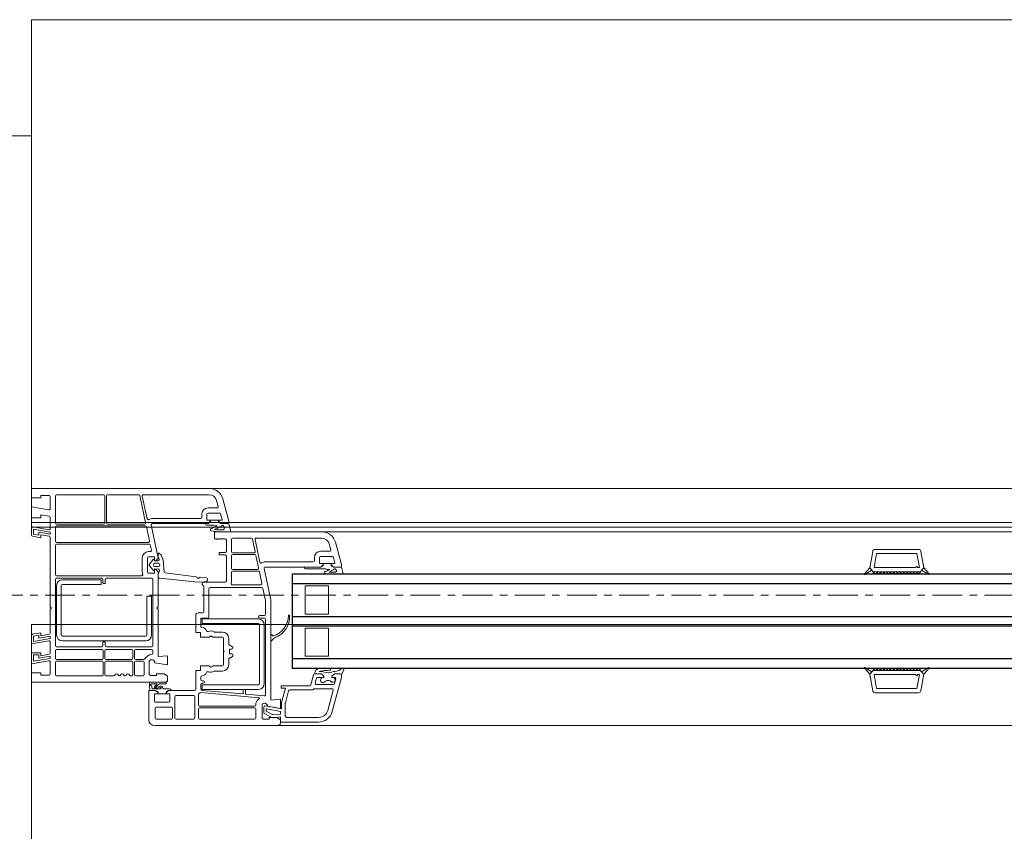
# Model space of a CAD drawing. Header units: centimetres. Extents: x 376 to 6517, y 1901 to 66534.
# Tile 55 of 105: x 1986 to 2028, y 66302 to 66337. Entities that reach past the tile are written whole.
import ezdxf

# ---------------------------------------------------------------- set-up
doc = ezdxf.new("R2010")
doc.units = ezdxf.units.CM
doc.linetypes.add('Linia siatki', pattern=[2.2225, 1.27, -0.3175, 0.3175, -0.3175])
for name, color, linetype, lineweight in [('A-DETL-GENF', 7, 'Continuous', 5), ('A-GENM', 7, 'Continuous', 5), ('A-GLAZ', 7, 'Continuous', 5), ('A-WALL', 7, 'Continuous', 35), ('S-GRID', 7, 'Continuous', 5)]:
    doc.layers.add(name, color=color, linetype=linetype, lineweight=lineweight)

# ---------------------------------------------------------------- blocks, each defined once
blk = doc.blocks.new('Windows_S9000-Double-Vent-Window-with-Sashbars - O3 Windows_S9000-Double-Vent-Window-with-Sashbars 2-9090604-__-00_00 Przyziemie PB')
at = {"layer": 'A-DETL-GENF'}
for p, q in [((-69, 3), (-69, 3.4)), ((-69, 3.4), (-61.435, 3.4)), ((-68.6, 3), (-69, 3)), ((-68.25, 3.1), (-68.6, 3.1)), ((-68.6, 3.1), (-68.6, 3)), ((-68.2, 2.539), (-68.2, 3.05)), ((-67.98, 1.92), (-67.98, 3.08)), ((-67.93, 3.13), (-65.93, 3.13)), ((-65.88, 3.08), (-65.88, 1.92)), ((-65.81, 1.92), (-65.81, 3.08)), ((-65.76, 3.13), (-64.435, 3.13)), ((-64.386, 3.09), (-64.139, 1.93)), ((-64.074, 2.104), (-64.279, 3.07)), ((-64.23, 3.13), (-61.435, 3.13)), ((-60.855, 2.955), (-60.6, 2.003)), ((-69, 2.15), (-69, 2.62)), ((-69, 2.62), (-68.259, 2.489)), ((-61.097, 2.57), (-61.48, 2.57)), ((-61.116, 2.885), (-61.048, 2.633)), ((-68.6, 2.15), (-69, 2.15)), ((-68.241, 2.212), (-68.6, 2.275)), ((-68.6, 2.275), (-68.6, 2.15)), ((-68.2, 1.689), (-68.2, 2.163)), ((-61.8, 2.12), (-63.844, 2.12)), ((-61.75, 2.3), (-61.75, 2.17)), ((-61.53, 2.3), (-61.53, 2.07)), ((-60.99, 2.35), (-61.48, 2.35)), ((-60.878, 2.075), (-60.942, 2.313)), ((-69, 1.412), (-69, 1.77)), ((-69, 1.77), (-68.259, 1.639)), ((-67.98, 1.15), (-67.98, 1.75)), ((-65.93, 1.87), (-67.93, 1.87)), ((-67.93, 1.8), (-64.152, 1.8)), ((-64.188, 1.87), (-65.76, 1.87)), ((-64.103, 1.76), (-63.976, 1.16)), ((-63.895, 1.84), (-63.611, 0.504)), ((-61.48, 1.9), (-63.846, 1.9)), ((-61.481, 1.9), (-61.586, 1.9)), ((-61.526, 1.83), (-61.258, 1.83)), ((-61.51, 2.05), (-61.38, 2.05)), ((-61.409, 1.951), (-61.481, 1.9)), ((-61.38, 2), (-61.48, 1.9)), ((-61.031, 2.049), (-61.381, 2.049)), ((-61.381, 2.049), (-61.381, 1.96)), ((-61.38, 2.05), (-61.38, 2)), ((-61.258, 1.83), (-61.206, 1.8)), ((-61.206, 1.8), (-61.121, 1.8)), ((-61.031, 1.96), (-61.031, 2.049)), ((-61.03, 2), (-61.03, 2.05)), ((-61.03, 2.05), (-60.897, 2.05)), ((-60.93, 1.9), (-61.03, 2)), ((-60.93, 1.9), (-61.002, 1.951)), ((-60.589, 1.9), (-60.93, 1.9)), ((-60.65, 1.9), (-60.93, 1.9)), ((-60.799, 1.702), (-60.786, 1.72)), ((-60.6, 2.003), (-60.6, 1.95)), ((-60.524, 1.611), (-60.589, 1.9)), ((-68.6, 1.3), (-68.959, 1.363)), ((-68.2, 1.538), (-68.91, 1.663)), ((-68.91, 1.663), (-68.91, 1.446)), ((-68.91, 1.446), (-68.69, 1.407)), ((-68.69, 1.407), (-68.69, 1.533)), ((-68.69, 1.533), (-68.2, 1.446)), ((-68.241, 1.362), (-68.6, 1.425)), ((-68.6, 1.425), (-68.6, 1.3)), ((-68.2, 1.446), (-68.2, 1.538)), ((-68.2, -1.65), (-68.2, 1.313)), ((-61.2, 1.27), (-61.2, 1.55)), ((-61.2, 1.55), (-56.635, 1.55)), ((-61.16, 1.23), (-61.2, 1.27)), ((-60.948, 1.63), (-60.841, 1.63)), ((-60.948, 1.55), (-60.573, 1.55)), ((-60.43, 1.28), (-59.634, 1.28)), ((-59.43, 1.28), (-56.635, 1.28)), ((-67.98, -0.27), (-67.98, 0.98)), ((-64.024, 1.1), (-67.93, 1.1)), ((-67.93, 1.03), (-63.988, 1.03)), ((-63.939, 0.99), (-63.893, 0.77)), ((-61.14, 1.25), (-61.16, 1.23)), ((-61.12, 1.23), (-61.14, 1.25)), ((-61.1, 1.25), (-61.12, 1.23)), ((-61.08, 1.23), (-61.1, 1.25)), ((-61.06, 1.25), (-61.08, 1.23)), ((-61.04, 1.23), (-61.06, 1.25)), ((-61.02, 1.25), (-61.04, 1.23)), ((-61, 1.23), (-61.02, 1.25)), ((-60.98, 1.25), (-61, 1.23)), ((-60.96, 1.23), (-60.98, 1.25)), ((-60.94, 1.25), (-60.96, 1.23)), ((-60.92, 1.23), (-60.94, 1.25)), ((-60.9, 1.25), (-60.92, 1.23)), ((-60.75, 1.25), (-60.9, 1.25)), ((-60.7, 0.715), (-60.7, 1.2)), ((-60.48, 0.7), (-60.48, 1.23)), ((-59.586, 1.24), (-59.473, 0.71)), ((-59.274, 0.255), (-59.479, 1.22)), ((-56.316, 1.035), (-56.248, 0.783)), ((-56.055, 1.105), (-55.8, 0.154)), ((-64.28, 0.44), (-64.28, -0.16)), ((-64.06, 0.44), (-64.06, -0.16)), ((-63.942, 0.71), (-64.01, 0.71)), ((-63.78, 0.49), (-64.01, 0.49)), ((-63.76, 0.335), (-63.76, 0.47)), ((-63.611, 0.504), (-63.61, 0.436)), ((-63.581, 0.647), (-63.61, 0.647)), ((-63.61, 0.647), (-63.61, 0.497)), ((-63.61, 0.497), (-63.564, 0.384)), ((-63.481, 0.569), (-63.545, 0.633)), ((-63.389, 0.347), (-63.47, 0.552)), ((-61, 0.565), (-61, 0.665)), ((-61, 0.665), (-60.75, 0.665)), ((-60.75, 0.565), (-61, 0.565)), ((-60.7, -0.55), (-60.7, 0.515)), ((-60.48, 0), (-60.48, 0.53)), ((-59.522, 0.65), (-60.43, 0.65)), ((-60.43, 0.58), (-59.486, 0.58)), ((-59.437, 0.54), (-59.324, 0.01)), ((-56.95, 0.45), (-56.95, 0.32)), ((-56.73, 0.45), (-56.73, 0.22)), ((-56.296, 0.72), (-56.68, 0.72)), ((-56.19, 0.5), (-56.68, 0.5)), ((-56.078, 0.225), (-56.142, 0.463)), ((-33.3, 0.016), (-33.176, 0.717)), ((-33.115, 0.03), (-33.011, 0.62)), ((-33.078, 0.8), (-31.222, 0.8)), ((-33.011, 0.62), (-31.289, 0.62)), ((-31.289, 0.62), (-31.185, 0.03)), ((-31, 0.016), (-31.124, 0.717)), ((-63.815, 0.365), (-63.974, 0.177)), ((-63.974, 0.103), (-63.811, -0.09)), ((-63.76, 0.332), (-63.76, 0.348)), ((-63.704, 0.321), (-63.74, 0.315)), ((-63.61, 0.315), (-63.74, 0.312)), ((-63.738, 0.21), (-63.598, 0.21)), ((-63.598, 0.07), (-63.738, 0.07)), ((-63.625, 0.4), (-63.704, 0.321)), ((-63.35, -0.155), (-63.389, 0.347)), ((-56.68, 0.05), (-59.046, 0.05)), ((-57, 0.27), (-59.045, 0.27)), ((-57.385, 0.05), (-56.681, 0.05)), ((-56.71, 0.2), (-56.58, 0.2)), ((-56.681, 0.05), (-56.609, 0.101)), ((-56.58, 0.15), (-56.68, 0.05)), ((-56.58, 0.2), (-56.58, 0.15)), ((-56.23, 0.199), (-56.58, 0.199)), ((-56.58, 0.199), (-56.58, 0.11)), ((-56.23, 0.15), (-56.23, 0.2)), ((-56.23, 0.2), (-56.097, 0.2)), ((-56.23, 0.11), (-56.23, 0.199)), ((-56.13, 0.05), (-56.23, 0.15)), ((-56.13, 0.05), (-56.202, 0.101)), ((-55.789, 0.05), (-56.13, 0.05)), ((-55.85, 0.05), (-56.13, 0.05)), ((-55.8, 0.154), (-55.8, 0.1)), ((-55.735, -0.189), (-55.789, 0.05)), ((-33.531, -0.243), (-33.3, 0.016)), ((-33.3, 0.016), (-33.208, -0.086)), ((-33.149, -0.15), (-33.3, 0.016)), ((-31.35, 0.03), (-33.115, 0.03)), ((-31.3, 0.08), (-31.35, 0.03)), ((-31.25, 0.03), (-31.3, 0.08)), ((-31.185, 0.03), (-31.25, 0.03)), ((-31.15, -0.15), (-31, 0.016)), ((-31.092, -0.086), (-31, 0.016)), ((-31, 0.016), (-30.769, -0.243)), ((-64.31, -0.32), (-67.93, -0.32)), ((-64.01, -0.21), (-63.78, -0.21)), ((-63.76, -0.068), (-63.76, -0.052)), ((-63.76, -0.19), (-63.76, -0.055)), ((-63.74, -0.032), (-63.596, -0.035)), ((-63.74, -0.035), (-63.718, -0.035)), ((-63.718, -0.035), (-63.625, -0.12)), ((-63.61, -0.156), (-63.61, -1.65)), ((-63.61, -0.288), (-63.61, -0.43)), ((-63.548, -0.101), (-63.607, -0.272)), ((-61.982, -0.372), (-63.307, -0.2)), ((-61.55, -0.403), (-61.81, -0.388)), ((-60.48, -0.17), (-60.48, -0.568)), ((-59.373, -0.05), (-60.43, -0.05)), ((-59.337, -0.12), (-60.43, -0.12)), ((-59.184, -0.65), (-59.288, -0.16)), ((-59.095, -0.01), (-58.81, -1.35)), ((-57.325, -0.02), (-56.457, -0.02)), ((-56.457, -0.02), (-56.405, -0.05)), ((-56.405, -0.05), (-56.321, -0.05)), ((-56.052, -0.17), (-56.159, -0.17)), ((-56.159, -0.25), (-55.784, -0.25)), ((-33.208, -0.086), (-33.511, -0.268)), ((-33.15, -0.15), (-31.15, -0.15)), ((-33.15, -0.25), (-33.15, -0.15)), ((-33.15, -0.15), (-31.15, -0.15)), ((-33.15, -0.201), (-33.099, -0.15)), ((-31.15, -0.25), (-33.15, -0.25)), ((-33.049, -0.25), (-33.149, -0.15)), ((-32.957, -0.15), (-33.049, -0.25)), ((-32.907, -0.25), (-33.007, -0.15)), ((-32.816, -0.15), (-32.907, -0.25)), ((-32.766, -0.25), (-32.866, -0.15)), ((-32.675, -0.15), (-32.766, -0.25)), ((-32.625, -0.25), (-32.725, -0.15)), ((-32.533, -0.15), (-32.625, -0.25)), ((-32.483, -0.25), (-32.583, -0.15)), ((-32.392, -0.15), (-32.483, -0.25)), ((-32.342, -0.25), (-32.442, -0.15)), ((-32.25, -0.15), (-32.342, -0.25)), ((-32.2, -0.25), (-32.3, -0.15)), ((-32.109, -0.15), (-32.2, -0.25)), ((-32.059, -0.25), (-32.159, -0.15)), ((-31.967, -0.15), (-32.059, -0.25)), ((-31.917, -0.25), (-32.017, -0.15)), ((-31.826, -0.15), (-31.917, -0.25)), ((-31.776, -0.25), (-31.876, -0.15)), ((-31.685, -0.15), (-31.776, -0.25)), ((-31.635, -0.25), (-31.735, -0.15)), ((-31.543, -0.15), (-31.635, -0.25)), ((-31.493, -0.25), (-31.593, -0.15)), ((-31.402, -0.15), (-31.493, -0.25)), ((-31.352, -0.25), (-31.452, -0.15)), ((-31.26, -0.15), (-31.352, -0.25)), ((-31.31, -0.15), (-31.21, -0.25)), ((-31.21, -0.25), (-31.15, -0.169)), ((-31.15, -0.169), (-31.169, -0.15)), ((-31.15, -0.15), (-31.15, -0.25)), ((-30.789, -0.268), (-31.092, -0.086)), ((-67.98, -3.3), (-67.98, -0.48)), ((-67.93, -0.43), (-66.005, -0.43)), ((-67.93, -0.74), (-67.93, -2.84)), ((-67.73, -2.84), (-67.73, -0.74)), ((-66.03, -0.49), (-67.68, -0.49)), ((-67.68, -0.69), (-66.03, -0.69)), ((-66.03, -0.69), (-66.03, -0.49)), ((-65.955, -0.48), (-65.955, -0.625)), ((-65.93, -0.65), (-65.88, -0.65)), ((-65.855, -0.625), (-65.855, -0.48)), ((-65.805, -0.43), (-63.88, -0.43)), ((-63.83, -0.48), (-63.83, -3.3)), ((-63.61, -0.43), (-63.531, -0.43)), ((-63.531, -0.43), (-62.041, -0.584)), ((-62.041, -0.584), (-61.737, -0.6)), ((-61.737, -0.6), (-61.541, -0.562)), ((-61.731, -0.7), (-61.731, -0.6)), ((-61.731, -0.6), (-60.75, -0.6)), ((-61.675, -0.756), (-61.731, -0.7)), ((-61.66, -1.85), (-61.66, -0.792)), ((-61.501, -0.511), (-61.503, -0.451)), ((-61.39, -0.82), (-59.188, -0.82)), ((-60.446, -0.71), (-59.233, -0.71)), ((-57.35, -1.95), (-57.35, -0.75)), ((-57.35, -0.75), (-56.35, -0.75)), ((-56.35, -0.75), (-56.35, -1.95)), ((-63.88, -1.19), (-64.08, -1.19)), ((-64.08, -1.19), (-64.08, -2.84)), ((-63.88, -2.84), (-63.88, -1.19)), ((-61.44, -2.07), (-61.44, -0.87)), ((-59.139, -0.86), (-59.03, -1.373)), ((-68.15, -1.7), (-68.2, -1.65)), ((-63.61, -1.65), (-63.66, -1.7)), ((-59.03, -1.373), (-59.03, -1.97)), ((-58.81, -1.35), (-58.81, -5.611)), ((-68.2, -1.75), (-68.15, -1.7)), ((-68.2, -2.763), (-68.2, -1.75)), ((-63.66, -1.7), (-63.61, -1.75)), ((-63.61, -1.75), (-63.61, -3.761)), ((-62, -2.74), (-62, -2)), ((-61.9, -1.9), (-61.71, -1.9)), ((-59.08, -2.02), (-59.28, -2.02)), ((-56.35, -1.95), (-57.35, -1.95)), ((-61.78, -2.495), (-61.78, -2.14)), ((-61.76, -2.12), (-61.49, -2.12)), ((-61.733, -2.36), (-61.733, -2.16)), ((-61.733, -2.16), (-59.333, -2.16)), ((-59.333, -2.36), (-61.733, -2.36)), ((-59.283, -4.91), (-59.283, -2.41)), ((-59.28, -2.12), (-59.08, -2.12)), ((-59.083, -2.41), (-59.083, -4.91)), ((-59.03, -2.17), (-59.03, -5.382)), ((-69, -3.22), (-69, -2.862)), ((-68.959, -2.813), (-68.6, -2.75)), ((-68.91, -2.896), (-68.69, -2.857)), ((-68.91, -3.113), (-68.91, -2.896)), ((-68.69, -2.857), (-68.69, -2.983)), ((-68.69, -2.983), (-68.2, -2.896)), ((-68.6, -2.75), (-68.6, -2.875)), ((-68.6, -2.875), (-68.241, -2.812)), ((-68.2, -2.896), (-68.2, -2.988)), ((-64.13, -2.89), (-67.68, -2.89)), ((-61.8, -2.74), (-62, -2.74)), ((-61.8, -2.94), (-61.8, -2.74)), ((-61.272, -2.933), (-61.335, -2.897)), ((-60.87, -2.72), (-61.188, -2.72)), ((-58.81, -3.082), (-58.81, -2.838)), ((-58.776, -2.824), (-58.723, -2.878)), ((-57.35, -3.75), (-57.35, -2.55)), ((-57.35, -2.55), (-56.35, -2.55)), ((-56.35, -2.55), (-56.35, -3.75)), ((-68.259, -3.089), (-69, -3.22)), ((-68.2, -2.988), (-68.91, -3.113)), ((-68.2, -3.613), (-68.2, -3.139)), ((-66.005, -3.35), (-67.93, -3.35)), ((-67.68, -3.09), (-64.13, -3.09)), ((-65.955, -3.155), (-65.955, -3.3)), ((-65.88, -3.13), (-65.93, -3.13)), ((-65.855, -3.3), (-65.855, -3.155)), ((-63.88, -3.35), (-65.805, -3.35)), ((-61.447, -2.94), (-61.8, -2.94)), ((-60.87, -2.94), (-61.247, -2.94)), ((-60.82, -3.52), (-60.82, -2.99)), ((-60.6, -3.219), (-60.6, -2.99)), ((-60.444, -3.344), (-60.576, -3.261)), ((-58.657, -2.977), (-58.776, -3.096)), ((-69, -4.07), (-69, -3.6)), ((-69, -3.6), (-68.6, -3.6)), ((-68.91, -3.963), (-68.91, -3.69)), ((-68.91, -3.69), (-68.69, -3.69)), ((-68.69, -3.69), (-68.69, -3.833)), ((-68.69, -3.833), (-68.2, -3.746)), ((-68.6, -3.6), (-68.6, -3.725)), ((-68.6, -3.725), (-68.241, -3.662)), ((-68.2, -3.746), (-68.2, -3.838)), ((-67.98, -3.83), (-67.98, -3.51)), ((-67.93, -3.46), (-65.99, -3.46)), ((-65.94, -3.51), (-65.94, -3.83)), ((-65.87, -3.83), (-65.87, -3.51)), ((-65.82, -3.46), (-64.725, -3.46)), ((-64.675, -3.51), (-64.675, -3.83)), ((-64.605, -3.83), (-64.605, -3.51)), ((-64.555, -3.46), (-63.88, -3.46)), ((-63.83, -3.51), (-63.83, -3.625)), ((-63.61, -3.761), (-63.2, -3.725)), ((-63.2, -3.725), (-63.2, -4.12)), ((-60.79, -3.55), (-60.82, -3.52)), ((-60.82, -3.58), (-60.79, -3.55)), ((-60.82, -4.11), (-60.82, -3.58)), ((-60.576, -3.839), (-60.444, -3.756)), ((-60.57, -3.625), (-60.57, -3.475)), ((-60.545, -3.45), (-60.47, -3.45)), ((-60.47, -3.65), (-60.545, -3.65)), ((-56.35, -3.75), (-57.35, -3.75)), ((-68.259, -3.939), (-69, -4.07)), ((-68.2, -3.838), (-68.91, -3.963)), ((-68.2, -4.5), (-68.2, -3.989)), ((-67.98, -4.53), (-67.98, -4)), ((-65.99, -3.88), (-67.93, -3.88)), ((-67.93, -3.95), (-65.99, -3.95)), ((-65.94, -4), (-65.94, -4.53)), ((-65.87, -4.53), (-65.87, -4)), ((-64.725, -3.88), (-65.82, -3.88)), ((-65.82, -3.95), (-64.725, -3.95)), ((-64.675, -4), (-64.675, -4.53)), ((-64.605, -4.53), (-64.605, -4)), ((-64.216, -3.88), (-64.555, -3.88)), ((-64.555, -3.95), (-64.25, -3.95)), ((-64.2, -4), (-64.2, -4.53)), ((-63.98, -3.961), (-63.98, -4.52)), ((-63.2, -4.12), (-63.745, -4.024)), ((-61.8, -4.36), (-61.8, -4.16)), ((-61.8, -4.16), (-61.447, -4.16)), ((-61.335, -4.203), (-61.272, -4.167)), ((-61.247, -4.16), (-60.87, -4.16)), ((-60.6, -4.11), (-60.6, -3.881)), ((-69, -4.85), (-69, -4.45)), ((-69, -4.45), (-68.6, -4.45)), ((-68.6, -4.45), (-68.6, -4.55)), ((-68.6, -4.55), (-68.25, -4.55)), ((-65.99, -4.58), (-67.93, -4.58)), ((-65.49, -4.58), (-65.82, -4.58)), ((-64.725, -4.58), (-64.78, -4.58)), ((-64.25, -4.58), (-64.555, -4.58)), ((-63.98, -4.52), (-63.93, -4.57)), ((-63.93, -4.57), (-63.68, -4.57)), ((-63.68, -4.57), (-63.68, -4.5)), ((-63.68, -4.5), (-63.35, -4.5)), ((-63.35, -4.5), (-63.2, -4.6)), ((-63.2, -4.6), (-63.2, -4.75)), ((-62, -5.15), (-62, -4.36)), ((-62, -4.36), (-61.8, -4.36)), ((-61.188, -4.38), (-60.87, -4.38)), ((-56.99, -4.537), (-57.104, -4.963)), ((-56.651, -4.5), (-56.942, -4.5)), ((-56.911, -4.5), (-56.651, -4.5)), ((-56.81, -4.28), (-56.876, -4.326)), ((-56.742, -4.4), (-56.709, -4.386)), ((-56.601, -4.4), (-56.742, -4.4)), ((-56.651, -4.5), (-56.551, -4.6)), ((-56.551, -4.6), (-56.651, -4.5)), ((-56.551, -4.6), (-56.551, -4.65)), ((-56.551, -4.65), (-56.551, -4.6)), ((-56.201, -4.6), (-56.101, -4.5)), ((-56.101, -4.5), (-56.201, -4.6)), ((-56.201, -4.65), (-56.201, -4.6)), ((-56.201, -4.6), (-56.201, -4.65)), ((-56.101, -4.5), (-55.847, -4.5)), ((-55.85, -4.5), (-56.101, -4.5)), ((-55.769, -4.26), (-55.895, -4.359)), ((-55.8, -4.652), (-55.8, -4.548)), ((-55.799, -4.536), (-55.7, -4.327)), ((-33.531, -4.257), (-33.3, -4.516)), ((-33.208, -4.414), (-33.511, -4.232)), ((-33.149, -4.35), (-33.3, -4.516)), ((-33.3, -4.516), (-33.208, -4.414)), ((-33.3, -4.516), (-33.176, -5.217)), ((-31.15, -4.25), (-33.15, -4.25)), ((-33.15, -4.25), (-33.15, -4.35)), ((-33.15, -4.299), (-33.099, -4.35)), ((-33.15, -4.35), (-31.15, -4.35)), ((-33.15, -4.35), (-31.15, -4.35)), ((-33.049, -4.25), (-33.149, -4.35)), ((-33.115, -4.53), (-33.011, -5.12)), ((-31.35, -4.53), (-33.115, -4.53)), ((-32.957, -4.35), (-33.049, -4.25)), ((-32.907, -4.25), (-33.007, -4.35)), ((-32.816, -4.35), (-32.907, -4.25)), ((-32.766, -4.25), (-32.866, -4.35)), ((-32.675, -4.35), (-32.766, -4.25)), ((-32.625, -4.25), (-32.725, -4.35)), ((-32.533, -4.35), (-32.625, -4.25)), ((-32.483, -4.25), (-32.583, -4.35)), ((-32.392, -4.35), (-32.483, -4.25)), ((-32.342, -4.25), (-32.442, -4.35)), ((-32.25, -4.35), (-32.342, -4.25)), ((-32.2, -4.25), (-32.3, -4.35)), ((-32.109, -4.35), (-32.2, -4.25)), ((-32.059, -4.25), (-32.159, -4.35)), ((-31.967, -4.35), (-32.059, -4.25)), ((-31.917, -4.25), (-32.017, -4.35)), ((-31.826, -4.35), (-31.917, -4.25)), ((-31.776, -4.25), (-31.876, -4.35)), ((-31.685, -4.35), (-31.776, -4.25)), ((-31.635, -4.25), (-31.735, -4.35)), ((-31.543, -4.35), (-31.635, -4.25)), ((-31.493, -4.25), (-31.593, -4.35)), ((-31.402, -4.35), (-31.493, -4.25)), ((-31.352, -4.25), (-31.452, -4.35)), ((-31.26, -4.35), (-31.352, -4.25)), ((-31.3, -4.58), (-31.35, -4.53)), ((-31.31, -4.35), (-31.21, -4.25)), ((-31.25, -4.53), (-31.3, -4.58)), ((-31.289, -5.12), (-31.185, -4.53)), ((-31.185, -4.53), (-31.25, -4.53)), ((-31.21, -4.25), (-31.15, -4.331)), ((-31.15, -4.331), (-31.169, -4.35)), ((-31.15, -4.35), (-31.15, -4.25)), ((-31.15, -4.35), (-31, -4.516)), ((-31, -4.516), (-31.124, -5.217)), ((-30.789, -4.232), (-31.092, -4.414)), ((-31.092, -4.414), (-31, -4.516)), ((-31, -4.516), (-30.769, -4.257)), ((-63.3, -4.85), (-69, -4.85)), ((-63.974, -4.954), (-63.955, -5.2)), ((-63.296, -4.85), (-63.92, -4.85)), ((-63.887, -4.92), (-63.659, -4.92)), ((-63.653, -4.938), (-63.749, -5.018)), ((-63.682, -5.039), (-63.544, -4.925)), ((-63.515, -5.022), (-63.663, -5.04)), ((-63.544, -4.925), (-63.337, -4.92)), ((-61.78, -4.75), (-61.78, -4.634)), ((-61.78, -5.15), (-61.78, -4.95)), ((-61.733, -5.16), (-61.733, -4.96)), ((-61.733, -4.96), (-59.333, -4.96)), ((-61.68, -4.8), (-61.73, -4.8)), ((-61.73, -4.9), (-61.68, -4.9)), ((-57.153, -5), (-58.37, -5)), ((-58.37, -5), (-58.37, -5.1)), ((-56.918, -4.887), (-56.865, -4.687)), ((-56.139, -4.95), (-56.87, -4.95)), ((-56.817, -4.65), (-56.551, -4.65)), ((-56.551, -4.65), (-56.576, -4.65)), ((-56.142, -4.65), (-56.201, -4.65)), ((-56.201, -4.65), (-56.085, -4.65)), ((-56.19, -6.105), (-55.8, -4.652)), ((-56.037, -4.713), (-56.091, -4.913)), ((-64, -6.45), (-64, -5.2)), ((-64, -5.2), (-63.71, -5.2)), ((-63.955, -5.2), (-63.71, -5.2)), ((-63.858, -5.13), (-63.866, -5.033)), ((-63.497, -5.13), (-63.858, -5.13)), ((-63.61, -5.35), (-63.76, -5.35)), ((-63.76, -5.35), (-63.76, -5.65)), ((-63.71, -5.106), (-63.5, -5.08)), ((-63.71, -5.2), (-63.638, -5.251)), ((-63.71, -5.2), (-63.61, -5.3)), ((-63.61, -5.26), (-63.61, -5.349)), ((-63.61, -5.3), (-63.61, -5.35)), ((-63.61, -5.349), (-63.26, -5.349)), ((-63.115, -5.13), (-63.375, -5.13)), ((-63.26, -5.3), (-63.16, -5.2)), ((-63.26, -5.349), (-63.26, -5.26)), ((-63.26, -5.35), (-63.26, -5.3)), ((-63.11, -5.35), (-63.26, -5.35)), ((-63.231, -5.251), (-63.159, -5.2)), ((-63.16, -5.2), (-62.05, -5.2)), ((-63.159, -5.2), (-63.055, -5.2)), ((-63.11, -5.65), (-63.11, -5.35)), ((-62.84, -5.42), (-62.09, -5.42)), ((-61.89, -5.82), (-61.89, -5.391)), ((-61.792, -5.295), (-59.306, -5.513)), ((-60.002, -5.351), (-61.734, -5.2)), ((-59.333, -5.16), (-61.733, -5.16)), ((-59.98, -5.182), (-59.98, -5.331)), ((-59.9, -5.162), (-59.96, -5.162)), ((-59.88, -5.344), (-59.88, -5.182)), ((-59.084, -5.432), (-59.862, -5.364)), ((-58.37, -5.1), (-58.182, -5.1)), ((-58.182, -5.1), (-58.347, -5.713)), ((-58.048, -5.217), (-58.187, -5.734)), ((-57.035, -5.18), (-58, -5.18)), ((-56.2, -5.13), (-56.949, -5.13)), ((-56.383, -6.054), (-56.152, -5.193)), ((-33.078, -5.3), (-31.222, -5.3)), ((-33.011, -5.12), (-31.289, -5.12)), ((-63.71, -5.7), (-63.16, -5.7)), ((-62.89, -6.38), (-62.89, -5.47)), ((-62.04, -5.47), (-62.04, -6.38)), ((-59.5, -5.87), (-61.84, -5.87)), ((-59.45, -5.761), (-59.45, -5.82)), ((-59.18, -5.811), (-59.18, -6.37)), ((-58.35, -5.984), (-59.041, -5.862)), ((-58.81, -5.611), (-58.4, -5.575)), ((-58.4, -5.575), (-58.4, -5.97)), ((-58.35, -5.739), (-58.35, -5.984)), ((-58.19, -5.76), (-58.19, -6.29)), ((-63.73, -5.97), (-63.73, -6.38)), ((-63.04, -5.92), (-63.68, -5.92)), ((-62.99, -6.38), (-62.99, -5.97)), ((-61.89, -6.38), (-61.89, -5.99)), ((-61.84, -5.94), (-59.5, -5.94)), ((-59.45, -5.99), (-59.45, -6.38)), ((-59.1, -5.911), (-59.1, -6.165)), ((-59.1, -6.165), (-58.75, -6.368)), ((-59, -6.085), (-59, -6.012)), ((-58.723, -6.244), (-59, -6.085)), ((-58.977, -5.993), (-58.4, -6.094)), ((-58.4, -5.97), (-58.945, -5.874)), ((-58.4, -6.21), (-58.723, -6.244)), ((-58.4, -6.094), (-58.4, -6.21)), ((-58.5, -6.7), (-63.75, -6.7)), ((-63.68, -6.43), (-63.04, -6.43)), ((-62.09, -6.43), (-62.84, -6.43)), ((-59.5, -6.43), (-61.84, -6.43)), ((-59.18, -6.37), (-59.13, -6.42)), ((-59.13, -6.42), (-58.88, -6.42)), ((-58.88, -6.42), (-58.88, -6.35)), ((-58.88, -6.35), (-58.55, -6.35)), ((-58.75, -6.368), (-58.392, -6.33)), ((-58.55, -6.35), (-58.4, -6.45)), ((-58.392, -6.33), (-58.4, -6.55)), ((-58.4, -6.45), (-58.4, -6.6)), ((-58.4, -6.55), (-56.769, -6.55)), ((-58.13, -6.35), (-56.769, -6.35))]:
    blk.add_line(p, q, dxfattribs=at)
at = {"layer": 'A-DETL-GENF', "color": 176, "lineweight": 25, "true_color": 0x00007f}
for p, q in [((-57.9, -0.25), (-57.9, -4.25)), ((-6.4, -0.25), (-57.9, -0.25)), ((-57.9, -0.65), (-6.4, -0.65)), ((-57.9, -2.05), (-6.4, -2.05)), ((-57.9, -2.45), (-6.4, -2.45)), ((-57.9, -3.85), (-6.4, -3.85)), ((-57.9, -4.25), (-6.4, -4.25))]:
    blk.add_line(p, q, dxfattribs=at)
at = {"layer": 'A-DETL-GENF'}
for centre, radius, start, end in [((-61.435, 2.8), 0.6, 15, 90), ((-68.25, 3.05), 0.05, 0, 90), ((-67.93, 3.08), 0.05, 90, 180), ((-65.93, 3.08), 0.05, 0, 90), ((-65.76, 3.08), 0.05, 90, 180), ((-64.435, 3.08), 0.05, 12, 90), ((-64.23, 3.08), 0.05, 90, 192), ((-61.435, 2.8), 0.33, 15, 90), ((-68.25, 2.539), 0.05, 260, 0), ((-61.48, 2.3), 0.27, 90, 180), ((-61.097, 2.62), 0.05, 270, 15), ((-68.25, 2.163), 0.05, 0, 80), ((-64.025, 2.114), 0.05, 192, 304.3851), ((-63.844, 1.85), 0.27, 90, 124.3851), ((-61.8, 2.17), 0.05, 270, 0), ((-61.48, 2.3), 0.05, 90, 180), ((-60.99, 2.3), 0.05, 15, 90), ((-68.25, 1.689), 0.05, 260, 0), ((-67.93, 1.92), 0.05, 180, 270), ((-67.93, 1.75), 0.05, 90, 180), ((-65.93, 1.92), 0.05, 270, 0), ((-65.76, 1.92), 0.05, 180, 270), ((-64.188, 1.92), 0.05, 270, 12), ((-64.152, 1.75), 0.05, 12, 90), ((-63.846, 1.85), 0.05, 90, 192), ((-61.526, 1.89), 0.06, 180, 270), ((-61.51, 2.07), 0.02, 180, 270), ((-61.38, 1.91), 0.05, 90.4543, 125.2176), ((-61.331, 1.638), 0.05, 104.6462, 258.6715), ((-61.569, 2.548), 0.89, 284.6462, 300.5908), ((-61.562, 2.773), 1.171, 287.6977, 305.3659), ((-61.121, 1.79), 0.01, 300.5908, 90), ((-61.031, 1.91), 0.05, 54.7824, 89.5457), ((-60.897, 2.07), 0.02, 270, 15), ((-60.861, 1.785), 0.04, 26.0263, 125.3659), ((-60.573, 1.925), 0.28, 206.0263, 220.126), ((-60.766, 1.692), 0.035, 162.3253, 238.9059), ((-60.802, 1.732), 0.02, 324.5558, 40.126), ((-60.65, 1.95), 0.05, 270, 0), ((-68.95, 1.412), 0.05, 180, 260), ((-68.25, 1.313), 0.05, 0, 80), ((-60.948, 3.55), 2, 258.6715, 270), ((-60.948, 3.55), 1.92, 262.3173, 270), ((-60.791, 1.607), 0.055, 82.4872, 155.6849), ((-60.573, 1.6), 0.05, 270, 12.6302), ((-60.43, 1.23), 0.05, 90, 180), ((-59.634, 1.23), 0.05, 12, 90), ((-59.43, 1.23), 0.05, 90, 192), ((-56.635, 0.95), 0.6, 15, 90), ((-56.635, 0.95), 0.33, 15, 90), ((-67.93, 1.15), 0.05, 180, 270), ((-67.93, 0.98), 0.05, 90, 180), ((-64.024, 1.15), 0.05, 270, 12), ((-63.988, 0.98), 0.05, 12, 90), ((-60.75, 1.2), 0.05, 0, 90), ((-64.01, 0.44), 0.27, 90, 180), ((-64.01, 0.44), 0.05, 90, 180), ((-63.942, 0.76), 0.05, 270, 12), ((-63.78, 0.47), 0.02, 0, 90), ((-63.66, 0.436), 0.05, 315, 0), ((-63.581, 0.597), 0.05, 45, 90), ((-63.517, 0.533), 0.05, 22.1539, 45), ((-60.75, 0.715), 0.05, 270, 0), ((-60.75, 0.515), 0.05, 360, 90), ((-60.43, 0.7), 0.05, 180, 270), ((-60.43, 0.53), 0.05, 90, 180), ((-59.522, 0.7), 0.05, 270, 12), ((-59.486, 0.53), 0.05, 12, 90), ((-56.68, 0.45), 0.27, 90, 180), ((-56.68, 0.45), 0.05, 90, 180), ((-56.296, 0.77), 0.05, 270, 15), ((-56.19, 0.45), 0.05, 15, 90), ((-33.078, 0.7), 0.1, 90, 170), ((-31.222, 0.7), 0.1, 10, 90), ((-63.94, 0.14), 0.05, 132.7094, 227.2906), ((-63.79, 0.348), 0.03, 0, 145.1852), ((-63.738, 0.14), 0.07, 90, 270), ((-63.74, 0.335), 0.02, 180, 270), ((-63.74, 0.332), 0.02, 180, 271.0535), ((-63.61, 0.365), 0.05, 270.0538, 22.1539), ((-63.598, 0.14), 0.07, 270, 90), ((-60.43, 0), 0.05, 180, 270), ((-59.373, 0), 0.05, 270, 12), ((-59.225, 0.265), 0.05, 192, 304.1212), ((-59.045, 0), 0.27, 90, 124.1212), ((-59.046, 0), 0.05, 90, 192), ((-57.325, 0.04), 0.06, 180, 270), ((-57, 0.32), 0.05, 270, 360), ((-56.71, 0.22), 0.02, 180, 270), ((-56.58, 0.06), 0.05, 90.4543, 125.2176), ((-56.231, 0.06), 0.05, 54.7824, 89.5457), ((-56.097, 0.22), 0.02, 270, 15), ((-55.85, 0.1), 0.05, 270.1638, 360), ((-67.93, -0.27), 0.05, 180, 270), ((-64.31, -0.27), 0.05, 270, 20.1055), ((-64.01, -0.16), 0.27, 180, 200.1055), ((-64.01, -0.16), 0.05, 180, 270), ((-63.79, -0.068), 0.03, 225.5248, 0), ((-63.78, -0.19), 0.02, 270, 0), ((-63.74, -0.052), 0.02, 88.9358, 180), ((-63.74, -0.055), 0.02, 90, 180), ((-63.66, -0.156), 0.05, 0, 45), ((-63.56, -0.288), 0.05, 160.7852, 180), ((-63.595, -0.085), 0.05, 340.7852, 90.8692), ((-63.3, -0.151), 0.05, 184.487, 262.1005), ((-61.989, -0.421), 0.05, 22.1005, 82.1005), ((-61.896, -0.383), 0.05, 202.1005, 326.7854), ((-61.812, -0.438), 0.05, 86.7854, 146.7854), ((-61.553, -0.453), 0.05, 2.1727, 86.7854), ((-60.43, -0.17), 0.05, 90, 180), ((-59.337, -0.17), 0.05, 12, 90), ((-56.481, -0.183), 0.04, 109.8534, 260.5386), ((-57.204, 1.751), 2.025, 290.4998, 296.0245), ((-56.159, 1.75), 2, 260.5386, 270), ((-56.773, 0.923), 1.171, 292.1252, 305.3392), ((-56.159, 1.75), 1.92, 264.8462, 270), ((-56.321, -0.06), 0.01, 300.5908, 90), ((-56.072, -0.065), 0.04, 26.0256, 126.1477), ((-56.002, -0.193), 0.055, 82.4872, 155.6849), ((-55.784, 0.075), 0.28, 206.0256, 217.151), ((-55.977, -0.108), 0.035, 162.3253, 238.9059), ((-55.784, -0.2), 0.05, 270, 12.6302), ((-33.519, -0.254), 0.016, 138.5402, 300.8835), ((-30.781, -0.254), 0.016, 239.1165, 41.4598), ((-67.93, -0.48), 0.05, 90, 180), ((-67.68, -0.74), 0.25, 90, 180), ((-67.68, -0.74), 0.05, 90, 180), ((-66.005, -0.48), 0.05, 0, 90), ((-65.93, -0.625), 0.025, 180, 270), ((-65.88, -0.625), 0.025, 270, 0), ((-65.805, -0.48), 0.05, 90, 180), ((-63.88, -0.48), 0.05, 360, 90), ((-61.71, -0.792), 0.05, 0, 45), ((-61.551, -0.513), 0.05, 281.4978, 2.1727), ((-61.39, -0.87), 0.05, 90, 180), ((-60.75, -0.55), 0.05, 270, 360), ((-60.446, -0.66), 0.05, 160.1013, 270), ((-60.7, -0.568), 0.22, 340.1013, 0), ((-59.233, -0.66), 0.05, 270, 12), ((-59.188, -0.87), 0.05, 12, 90), ((-61.9, -2), 0.1, 90, 180), ((-61.71, -1.85), 0.05, 270, 0), ((-61.49, -2.07), 0.05, 270, 0), ((-59.28, -2.07), 0.05, 90, 270), ((-59.08, -1.97), 0.05, 270, 0), ((-58.957, -2.021), 0.898, 286.4755, 0.1126), ((-58.98, -2.056), 0.971, 290.55, 2.5409), ((-58.035, -2.017), 0.025, 7.3608, 187.3608), ((-61.76, -2.14), 0.02, 90, 180), ((-61.76, -2.495), 0.02, 180, 272.388), ((-61.75, -2.735), 0.22, 18.4888, 92.388), ((-59.333, -2.41), 0.25, 360, 90), ((-59.333, -2.41), 0.05, 0, 90), ((-59.08, -2.17), 0.05, 0, 90), ((-68.95, -2.862), 0.05, 100, 180), ((-68.25, -2.763), 0.05, 280, 0), ((-67.68, -2.84), 0.25, 180, 270), ((-67.68, -2.84), 0.05, 180, 270), ((-64.13, -2.84), 0.25, 270, 0), ((-64.13, -2.84), 0.05, 270, 0), ((-61.494, -2.649), 0.05, 198.4888, 294.743), ((-61.36, -2.94), 0.27, 57.5383, 114.743), ((-61.447, -2.89), 0.05, 270, 330), ((-61.36, -2.94), 0.05, 60, 150), ((-61.247, -2.89), 0.05, 240, 270), ((-61.188, -2.67), 0.05, 237.5383, 270), ((-60.87, -2.99), 0.27, 360, 90), ((-58.79, -2.838), 0.02, 45, 180), ((-58.708, -2.864), 0.02, 225, 286.4755), ((-68.25, -3.139), 0.05, 0, 100), ((-67.93, -3.3), 0.05, 180, 270), ((-66.005, -3.3), 0.05, 270, 0), ((-65.93, -3.155), 0.025, 90, 180), ((-65.88, -3.155), 0.025, 0, 90), ((-65.805, -3.3), 0.05, 180, 270), ((-63.88, -3.3), 0.05, 270, 0), ((-60.87, -2.99), 0.05, 0, 90), ((-60.55, -3.219), 0.05, 180, 238), ((-60.47, -3.387), 0.05, 0, 58), ((-58.79, -3.082), 0.02, 180, 315), ((-58.621, -3.012), 0.05, 110.55, 135), ((-68.25, -3.613), 0.05, 280, 0), ((-67.93, -3.51), 0.05, 90, 180), ((-65.99, -3.51), 0.05, 0, 90), ((-65.82, -3.51), 0.05, 90, 180), ((-64.725, -3.51), 0.05, 0, 90), ((-64.555, -3.51), 0.05, 90, 180), ((-63.87, -4.02), 0.345, 91.4507, 151.2484), ((-63.88, -3.51), 0.05, 0, 90), ((-63.88, -3.625), 0.05, 271.4507, 0), ((-60.545, -3.475), 0.025, 90, 180), ((-60.545, -3.625), 0.025, 180, 270), ((-60.47, -3.4), 0.05, 270, 360), ((-60.47, -3.7), 0.05, 360, 90), ((-60.47, -3.713), 0.05, 302, 360), ((-68.25, -3.989), 0.05, 0, 100), ((-67.93, -3.83), 0.05, 180, 270), ((-67.93, -4), 0.05, 90, 180), ((-65.99, -3.83), 0.05, 270, 0), ((-65.99, -4), 0.05, 0, 90), ((-65.82, -3.83), 0.05, 180, 270), ((-65.82, -4), 0.05, 90, 180), ((-64.725, -3.83), 0.05, 270, 0), ((-64.725, -4), 0.05, 0, 90), ((-64.555, -3.83), 0.05, 180, 270), ((-64.555, -4), 0.05, 90, 180), ((-64.25, -4), 0.05, 0, 90), ((-64.216, -3.83), 0.05, 270, 331.2484), ((-63.87, -4.02), 0.125, 358.2162, 151.6424), ((-61.447, -4.21), 0.05, 30, 90), ((-61.36, -4.16), 0.05, 210, 300), ((-61.247, -4.21), 0.05, 90, 120), ((-60.87, -4.11), 0.05, 270, 0), ((-60.87, -4.11), 0.27, 270, 360), ((-60.55, -3.881), 0.05, 122, 180), ((-68.25, -4.5), 0.05, 270, 0), ((-67.93, -4.53), 0.05, 180, 270), ((-65.99, -4.53), 0.05, 270, 0), ((-65.82, -4.53), 0.05, 180, 270), ((-65.49, -4.53), 0.05, 270, 336.8382), ((-65.37, -4.581), 0.08, 25.3317, 156.8382), ((-65.252, -4.526), 0.05, 205.3317, 334.6683), ((-65.135, -4.581), 0.08, 25.3317, 154.6683), ((-65.017, -4.526), 0.05, 205.3317, 334.6683), ((-64.9, -4.581), 0.08, 23.1618, 154.6683), ((-64.78, -4.53), 0.05, 203.1618, 270), ((-64.725, -4.53), 0.05, 270, 0), ((-64.555, -4.53), 0.05, 180, 270), ((-64.25, -4.53), 0.05, 270, 0), ((-61.73, -4.634), 0.05, 94.248, 180), ((-61.75, -4.365), 0.22, 274.248, 341.5112), ((-61.494, -4.451), 0.05, 65.257, 161.5112), ((-61.36, -4.16), 0.27, 245.257, 302.4617), ((-61.188, -4.43), 0.05, 90, 122.4617), ((-56.942, -4.55), 0.05, 90, 165), ((-56.649, -4.486), 0.281, 149.3047, 178.7103), ((-56.911, -4.48), 0.02, 178.7103, 270), ((-56.848, -4.367), 0.05, 124.5336, 150.296), ((-56.519, -5.797), 1.544, 82.2923, 100.8695), ((-56.479, -5.217), 0.862, 79.1393, 105.4159), ((-56.367, -3.979), 0.481, 240.946, 298.7114), ((-56.319, -4.32), 0.05, 272.2776, 353.0554), ((-56.319, -4.316), 0.05, 16.5347, 81.3481), ((-56.329, -4.319), 0.06, 353.0554, 16.5347), ((-56.305, -2.742), 1.668, 275.8112, 284.2165), ((-55.85, -4.55), 0.05, 2, 90), ((-55.847, -4.55), 0.05, 16.644, 90), ((-55.743, -4.302), 0.0494, 330.0258, 121.1785), ((-33.519, -4.246), 0.016, 59.1165, 221.4598), ((-30.781, -4.246), 0.016, 318.5402, 120.8835), ((-63.755, -4.937), 0.22, 167.4904, 184.4585), ((-63.92, -4.9), 0.05, 90, 167.4904), ((-63.906, -4.969), 0.027, 116.8257, 269.9289), ((-63.929, -4.923), 0.025, 296.8257, 337.4126), ((-63.887, -4.94), 0.02, 90, 157.4126), ((-63.906, -5.036), 0.04, 4.4585, 89.9289), ((-63.717, -5.057), 0.05, 129.9917, 277.0491), ((-63.659, -4.93), 0.01, 309.9917, 90), ((-63.503, -5.121), 0.1, 9.2336, 97.0491), ((-63.296, -4.893), 0.0425, 229.4134, 90), ((-63.3, -4.75), 0.1, 270, 0), ((-61.73, -4.75), 0.05, 180, 270), ((-61.73, -4.95), 0.05, 90, 180), ((-61.68, -4.85), 0.05, 270, 90), ((-59.333, -4.91), 0.05, 270, 0), ((-59.333, -4.91), 0.25, 270, 360), ((-57.153, -4.95), 0.05, 270, 345), ((-56.87, -4.9), 0.05, 165, 270), ((-56.817, -4.7), 0.05, 90, 165), ((-56.579, -4.76), 0.109, 88.4079, 301.9792), ((-56.36, -4.996), 0.216, 44.5045, 138.3537), ((-56.162, -4.751), 0.103, 244.8309, 78.5445), ((-56.139, -4.9), 0.05, 270, 345), ((-56.085, -4.7), 0.05, 345, 90), ((-63.704, -5.062), 0.02, 139.0752, 299.4087), ((-63.702, -5.017), 0.03, 256.6388, 313.0422), ((-63.659, -5.07), 0.03, 97.0491, 181.8451), ((-63.609, -5.21), 0.05, 234.7933, 269.5457), ((-63.497, -5.105), 0.025, 270, 97.0491), ((-63.375, -5.1), 0.03, 189.2336, 270), ((-63.26, -5.21), 0.05, 270.4543, 305.2176), ((-63.115, -5.19), 0.06, 360, 90), ((-62.84, -5.47), 0.05, 90, 180), ((-62.09, -5.47), 0.05, 0, 90), ((-62.05, -5.15), 0.05, 270, 0), ((-61.84, -5.391), 0.05, 131.0145, 180), ((-62.05, -5.15), 0.27, 311.0145, 322.4607), ((-61.796, -5.345), 0.05, 85, 142.4607), ((-61.73, -5.15), 0.05, 180, 265), ((-60, -5.331), 0.02, 265, 0), ((-59.96, -5.182), 0.02, 90, 180), ((-59.9, -5.182), 0.02, 0, 90), ((-59.86, -5.344), 0.02, 180, 265), ((-59.08, -5.382), 0.05, 265, 0), ((-58, -5.23), 0.05, 90, 165), ((-57.035, -5.13), 0.05, 270, 330), ((-56.949, -5.18), 0.05, 90, 150), ((-56.2, -5.18), 0.05, 345, 90), ((-33.078, -5.2), 0.1, 190, 270), ((-31.222, -5.2), 0.1, 270, 350), ((-63.71, -5.65), 0.05, 180, 270), ((-63.16, -5.65), 0.05, 270, 0), ((-61.84, -5.82), 0.05, 180, 270), ((-59.5, -5.82), 0.05, 270, 0), ((-59.4, -5.761), 0.05, 160.3944, 180), ((-59.075, -5.876), 0.395, 124.0712, 160.3944), ((-59.307, -5.533), 0.02, 304.0712, 85), ((-59.07, -5.87), 0.125, 358.2162, 151.6424), ((-59.05, -5.911), 0.05, 80, 180), ((-58.25, -5.739), 0.1, 165, 180), ((-58.09, -5.76), 0.1, 165, 180), ((-63.68, -5.97), 0.05, 90, 180), ((-63.04, -5.97), 0.05, 0, 90), ((-61.84, -5.99), 0.05, 90, 180), ((-59.5, -5.99), 0.05, 0, 90), ((-58.98, -6.012), 0.02, 80, 180), ((-56.769, -5.95), 0.4, 270, 345), ((-56.769, -5.95), 0.6, 270, 345), ((-63.75, -6.45), 0.25, 180, 270), ((-63.68, -6.38), 0.05, 180, 270), ((-63.04, -6.38), 0.05, 270, 0), ((-62.84, -6.38), 0.05, 180, 270), ((-62.09, -6.38), 0.05, 270, 0), ((-61.84, -6.38), 0.05, 180, 270), ((-59.5, -6.38), 0.05, 270, 0), ((-58.5, -6.6), 0.1, 270, 0), ((-58.13, -6.29), 0.06, 180, 270)]:
    blk.add_arc(centre, radius, start, end, dxfattribs=at)
at = {"layer": 'A-GENM'}
for p, q in [((-65.217, 3.4), (65.217, 3.4)), ((-58.917, 1.55), (-5.383, 1.55)), ((-61.125, -6.7), (-3.175, -6.7))]:
    blk.add_line(p, q, dxfattribs=at)
at = {"layer": 'A-GLAZ'}
for p, q in [((-69, 1.95), (-69, 23.35)), ((-69, 23.35), (69, 23.35)), ((-69, 1.75), (-69, 1.95)), ((69, 1.95), (-69, 1.95)), ((-69, 1.75), (69, 1.75)), ((69, -2.4), (-69, -2.4)), ((-69, -2.4), (-69, -23.4))]:
    blk.add_line(p, q, dxfattribs=at)

msp = doc.modelspace()

# ---------------------------------------------------------------- linework, layer by layer
at = {"layer": 'A-WALL', "lineweight": 5}
msp.add_line((1985.797, 66332.062), (1986.797, 66332.062), dxfattribs=at)
at = {"layer": 'S-GRID', "color": 9, "linetype": 'Linia siatki', "true_color": 0xc0c0c0}
msp.add_line((1669.563, 66312.512), (3077.65, 66312.512), dxfattribs=at)

# ---------------------------------------------------------------- block references
at = {"layer": 'A-GLAZ'}
msp.add_blockref('Windows_S9000-Double-Vent-Window-with-Sashbars - O3 Windows_S9000-Double-Vent-Window-with-Sashbars 2-9090604-__-00_00 Przyziemie PB', (2055.797, 66313.662), dxfattribs=at)

doc.saveas('drawing.dxf')
